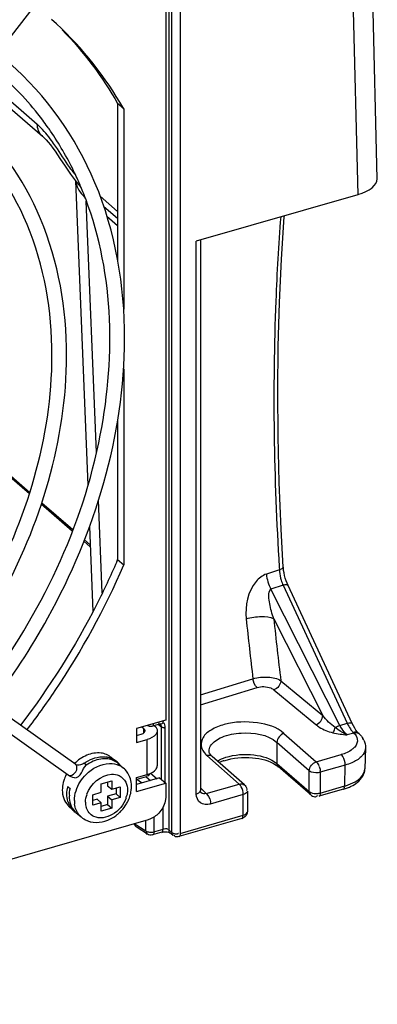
# Model space of a CAD drawing. Header units: inches. Extents: x 0 to 117, y 0 to 83.
# Tile 59 of 66: x 106.486 to 107.357, y 18.3 to 20.698. Entities that reach past the tile are written whole.
import ezdxf

# ---------------------------------------------------------------- set-up
doc = ezdxf.new("R2010")
doc.units = ezdxf.units.IN
doc.header["$LTSCALE"] = 6.431102
doc.header["$MEASUREMENT"] = 0
doc.layers.get('0').update_dxf_attribs({"linetype": 'CONTINUOUS'})

msp = doc.modelspace()

# ---------------------------------------------------------------- linework, layer by layer
at = {"color": 7, "linetype": 'CONTINUOUS'}
for p, q in [((107.3566, 20.311), (107.3329, 21.2738)), ((107.285, 21.2595), (107.3093, 20.272)), ((106.8489, 21.1826), (106.8489, 18.7251)), ((106.8569, 18.7186), (106.8569, 21.176)), ((106.8769, 21.1737), (106.8769, 18.716)), ((106.8416, 21.0718), (106.8416, 18.992)), ((106.6257, 20.866), (105.7089, 19.6846)), ((106.5289, 20.4431), (106.3906, 20.5631)), ((106.3821, 20.5522), (106.5414, 20.4143)), ((106.7393, 20.481), (106.7245, 20.4938)), ((106.7245, 20.4938), (106.7245, 20.1115)), ((106.7393, 20.481), (106.7393, 19.9932)), ((106.5842, 20.3602), (106.5966, 20.3413)), ((106.6219, 20.3059), (106.6521, 19.5641)), ((106.6245, 20.3026), (106.63, 20.2964)), ((106.63, 20.2964), (106.6296, 20.2968)), ((106.6818, 20.2682), (106.7245, 20.2312)), ((107.3093, 20.272), (106.9162, 20.1586)), ((106.6732, 19.644), (106.6483, 20.2565)), ((106.7245, 20.2136), (106.691, 20.2427)), ((106.7245, 20.196), (106.6984, 20.2186)), ((106.9162, 18.8119), (106.9162, 20.1586)), ((106.9261, 20.1614), (106.9261, 18.8204)), ((106.7393, 19.8479), (106.7393, 19.3703)), ((106.7245, 19.7212), (106.7245, 19.3831)), ((106.5096, 19.5432), (106.4299, 19.6123)), ((106.4307, 19.616), (106.5108, 19.5466)), ((106.6224, 18.8838), (105.7056, 19.5359)), ((106.6871, 19.3018), (106.6779, 19.5281)), ((106.6041, 18.8581), (105.6873, 19.5103)), ((106.6141, 19.4527), (106.5385, 19.5181)), ((106.5397, 19.5216), (106.6153, 19.4561)), ((106.6561, 19.4639), (106.6645, 19.2569)), ((106.6581, 19.4146), (106.6426, 19.4281)), ((106.6438, 19.4314), (106.658, 19.4192)), ((106.7245, 19.3831), (106.7393, 19.3703)), ((107.1186, 19.3583), (107.0868, 19.3478)), ((107.1182, 19.3645), (107.1186, 19.3582)), ((107.1283, 19.3629), (107.1281, 19.3651)), ((107.1371, 19.3257), (107.1349, 19.3317)), ((107.1274, 19.3207), (107.0981, 19.3111)), ((107.266, 18.9794), (107.0981, 19.3111)), ((107.1274, 19.3207), (107.2837, 18.9845)), ((107.1396, 19.3199), (107.1371, 19.3257)), ((107.2959, 18.9837), (107.1396, 19.32)), ((107.105, 19.239), (107.2243, 19.0033)), ((106.9261, 19.0535), (107.0542, 19.0928)), ((106.9261, 19.0291), (107.0641, 19.0715)), ((107.1221, 19.0881), (107.2243, 19.0033)), ((107.1052, 19.066), (107.2074, 18.9812)), ((106.8416, 18.992), (106.7708, 18.9715)), ((106.7708, 18.9715), (106.7708, 18.9374)), ((106.7888, 18.9711), (106.7839, 18.9753)), ((106.7888, 18.9612), (106.7888, 18.9711)), ((106.7903, 18.9694), (106.7888, 18.9711)), ((106.8018, 18.9777), (106.804, 18.9774)), ((106.804, 18.9774), (106.8064, 18.9775)), ((106.8064, 18.9775), (106.8086, 18.9777)), ((106.8086, 18.9777), (106.8103, 18.9781)), ((106.8103, 18.9781), (106.8244, 18.9822)), ((106.8117, 18.9808), (106.8112, 18.9827)), ((106.8144, 18.9784), (106.8174, 18.9754)), ((106.8241, 18.9818), (106.8316, 18.976)), ((106.8275, 18.9824), (106.8275, 18.9824)), ((106.8284, 18.9819), (106.8283, 18.9819)), ((106.8296, 18.9806), (106.8284, 18.9818)), ((106.8316, 18.8472), (106.8316, 18.976)), ((106.836, 18.9851), (106.8351, 18.9853)), ((106.8354, 18.9876), (106.8354, 18.9902)), ((106.8402, 18.8397), (106.8402, 18.9737)), ((107.2611, 18.9693), (107.2546, 18.9743)), ((107.266, 18.9794), (107.2837, 18.9845)), ((107.2987, 18.9781), (107.2959, 18.9837)), ((107.3019, 18.9725), (107.2987, 18.9781)), ((106.7708, 18.9545), (106.7816, 18.9576)), ((106.7816, 18.9576), (106.7846, 18.9587)), ((106.7846, 18.9587), (106.787, 18.9599)), ((106.8206, 18.9693), (106.821, 18.9661)), ((106.821, 18.9661), (106.821, 18.8809)), ((107.1296, 18.9599), (107.2084, 18.8905)), ((107.2837, 18.956), (107.2795, 18.9598)), ((107.3, 18.9607), (107.2837, 18.956)), ((107.3016, 18.9627), (107.2986, 18.9621)), ((107.2986, 18.9621), (107.3, 18.9607)), ((107.3118, 18.9597), (107.3117, 18.9597)), ((107.3138, 18.9577), (107.3138, 18.9577)), ((106.7708, 18.9374), (106.7964, 18.9448)), ((106.7964, 18.8596), (106.7964, 18.9448)), ((107.1912, 18.8686), (107.1125, 18.938)), ((107.1125, 18.938), (107.1125, 18.8863)), ((107.3283, 18.9245), (107.327, 18.8735)), ((106.7095, 18.9008), (106.7163, 18.895)), ((107.0209, 18.8364), (106.9421, 18.9057)), ((106.9472, 18.9161), (106.9472, 18.9162)), ((106.9472, 18.9154), (106.9472, 18.9161)), ((107.0338, 18.8342), (106.955, 18.9035)), ((107.2084, 18.8905), (107.2693, 18.9081)), ((106.6229, 18.8834), (106.6224, 18.8838)), ((106.6235, 18.8831), (106.6224, 18.8838)), ((106.6241, 18.882), (106.6229, 18.8834)), ((106.631, 18.8826), (106.6288, 18.8823)), ((106.6343, 18.8835), (106.631, 18.8826)), ((106.726, 18.8865), (106.739, 18.8752)), ((107.111, 18.8825), (107.1156, 18.8789)), ((107.1125, 18.8863), (107.1912, 18.8182)), ((107.1944, 18.8107), (107.1156, 18.8789)), ((107.279, 18.8826), (107.2181, 18.865)), ((107.2778, 18.8318), (107.279, 18.8826)), ((106.7708, 18.8522), (106.7964, 18.8596)), ((106.7708, 18.8181), (106.7708, 18.8522)), ((106.8268, 18.8513), (106.7708, 18.8352)), ((106.7943, 18.8537), (106.7716, 18.8471)), ((106.7943, 18.8537), (106.8045, 18.8449)), ((106.805, 18.8628), (106.8205, 18.8495)), ((106.8268, 18.8513), (106.8416, 18.8385)), ((107.1912, 18.8182), (107.1912, 18.8686)), ((107.2181, 18.865), (107.2181, 18.8146)), ((106.6047, 18.8286), (106.6044, 18.8287)), ((106.6846, 18.8367), (106.7101, 18.8441)), ((106.6846, 18.8163), (106.6846, 18.8367)), ((106.7003, 18.8413), (106.7003, 18.8322)), ((106.7003, 18.8322), (106.7101, 18.8237)), ((106.7101, 18.8441), (106.7101, 18.8237)), ((106.7101, 18.8237), (106.7306, 18.8296)), ((106.7306, 18.8296), (106.7306, 18.804)), ((106.7708, 18.8181), (106.8416, 18.8385)), ((106.7826, 18.8396), (106.7716, 18.8471)), ((106.8416, 18.8385), (106.8416, 18.8044)), ((106.9406, 18.8132), (107.0209, 18.8364)), ((107.0226, 18.8346), (107.0209, 18.8364)), ((107.0329, 18.8349), (107.0338, 18.8342)), ((107.0338, 18.8342), (107.0351, 18.8329)), ((107.2181, 18.8146), (107.2778, 18.8318)), ((106.6071, 18.8264), (106.6069, 18.8267)), ((106.6641, 18.8104), (106.6846, 18.8163)), ((106.6641, 18.7848), (106.6641, 18.8104)), ((106.7207, 18.8125), (106.7003, 18.8066)), ((106.7003, 18.8066), (106.7101, 18.7981)), ((106.7003, 18.8066), (106.7003, 18.7862)), ((106.7306, 18.804), (106.7101, 18.7981)), ((106.7207, 18.8267), (106.7207, 18.8125)), ((106.7207, 18.8125), (106.7306, 18.804)), ((106.7485, 18.8219), (106.7484, 18.8177)), ((106.8416, 18.8044), (106.8412, 18.7985)), ((106.9406, 18.8132), (106.9261, 18.8268)), ((106.9275, 18.8155), (106.9275, 18.8155)), ((106.9406, 18.8132), (106.9422, 18.8115)), ((107.0306, 18.8109), (106.9503, 18.7877)), ((107.0333, 18.8118), (107.0306, 18.8109)), ((107.0306, 18.7604), (107.0306, 18.8109)), ((107.0405, 18.8194), (107.0405, 18.7689)), ((107.2105, 18.8075), (107.2115, 18.8086)), ((107.2745, 18.824), (107.2148, 18.8068)), ((107.2149, 18.8138), (107.2181, 18.8146)), ((106.6064, 18.7818), (106.6132, 18.7759)), ((106.6747, 18.7992), (106.6641, 18.7962)), ((106.6846, 18.7907), (106.6641, 18.7848)), ((106.6747, 18.7992), (106.6846, 18.7907)), ((106.6846, 18.7703), (106.6846, 18.7907)), ((106.7003, 18.7862), (106.6846, 18.7816)), ((106.7003, 18.7862), (106.7101, 18.7776)), ((106.7101, 18.7981), (106.7101, 18.7776)), ((106.8356, 18.7268), (106.8355, 18.7809)), ((106.6229, 18.7675), (106.6359, 18.7562)), ((106.7101, 18.7776), (106.6846, 18.7703)), ((106.8125, 18.7557), (106.8125, 18.7202)), ((106.8769, 18.716), (107.0306, 18.7604)), ((107.0402, 18.7674), (107.0405, 18.7689)), ((106.799, 18.7495), (104.3952, 18.0556)), ((106.765, 18.7404), (106.7934, 18.7221)), ((106.7934, 18.7221), (106.7934, 18.7479)), ((106.8047, 18.7516), (106.799, 18.7495)), ((107.0273, 18.7526), (106.8736, 18.7083)), ((106.797, 18.7142), (106.7718, 18.7306)), ((106.8323, 18.719), (106.8092, 18.7124)), ((106.8125, 18.7202), (106.8356, 18.7268)), ((106.8457, 18.7263), (106.8457, 18.7253)), ((106.8489, 18.7251), (106.8569, 18.7186)), ((106.8491, 18.7188), (106.8519, 18.7177)), ((106.8602, 18.711), (106.8521, 18.7176))]:
    msp.add_line(p, q, dxfattribs=at)
for points in [[(106.5415, 20.4142), (106.5456, 20.4104), (106.5503, 20.4056), (106.5554, 20.3998), (106.5608, 20.3931), (106.5665, 20.3857), (106.5723, 20.3777), (106.5782, 20.3691), (106.5842, 20.3602)], [(106.5966, 20.3413), (106.6031, 20.3316), (106.6098, 20.3219), (106.6168, 20.3122), (106.6245, 20.3026)], [(107.1281, 19.3651), (107.1229, 19.4573), (107.1183, 19.5707), (107.1155, 19.6826), (107.1147, 19.7931), (107.1158, 19.902), (107.1188, 20.0092), (107.1237, 20.1147), (107.1305, 20.2183), (107.1307, 20.2205)], [(107.1299, 19.3505), (107.1289, 19.3567), (107.1283, 19.3629)], [(107.1349, 19.3317), (107.133, 19.3378), (107.1313, 19.3441), (107.1299, 19.3505)], [(106.796, 18.9798), (106.7975, 18.979), (106.7996, 18.9782), (106.8018, 18.9777)], [(106.8244, 18.9822), (106.8255, 18.9825), (106.8264, 18.9825), (106.8271, 18.9825), (106.8275, 18.9824)], [(106.8275, 18.9824), (106.8278, 18.9822), (106.8284, 18.9819)], [(107.3138, 18.9577), (107.3113, 18.9602), (107.3083, 18.9635), (107.3051, 18.9676), (107.3019, 18.9725)], [(106.955, 18.9035), (106.9534, 18.9051), (106.9504, 18.9084), (106.9486, 18.9113), (106.9476, 18.9136), (106.9472, 18.9154)], [(106.6452, 18.8854), (106.6449, 18.8857), (106.6446, 18.8859), (106.6443, 18.8862), (106.644, 18.8864), (106.6438, 18.8865), (106.6435, 18.8867), (106.6433, 18.8869), (106.643, 18.887), (106.6428, 18.8871)], [(106.6483, 18.8824), (106.6479, 18.8828), (106.6476, 18.8831), (106.6472, 18.8835), (106.6469, 18.8839), (106.6465, 18.8842), (106.6462, 18.8845), (106.6458, 18.8849), (106.6455, 18.8851), (106.6452, 18.8854)], [(106.605, 18.8284), (106.6042, 18.8288), (106.6039, 18.8289), (106.6037, 18.829), (106.6035, 18.8292), (106.6033, 18.8295), (106.6032, 18.8299), (106.6031, 18.8304)], [(106.6059, 18.828), (106.6056, 18.8281), (106.6053, 18.8283), (106.605, 18.8284)], [(106.6073, 18.826), (106.6066, 18.8271), (106.6064, 18.8274), (106.6061, 18.8277), (106.6059, 18.828)], [(106.6086, 18.8256), (106.6084, 18.8254), (106.6082, 18.8253), (106.608, 18.8253), (106.6077, 18.8254), (106.6075, 18.8257)], [(106.9275, 18.8155), (106.9273, 18.8157), (106.927, 18.8162), (106.9266, 18.817), (106.9263, 18.8181), (106.9261, 18.8195), (106.9261, 18.8205)]]:
    msp.add_lwpolyline(points, dxfattribs=at)
for centre, radius, start, end in [((105.9629, 20.0193), 0.7239, 36.8481, 49.0446), ((105.9702, 20.046), 0.8836, 29.4923, 30.7023), ((106.4336, 20.3332), 0.1455, 46.481, 49.0674), ((105.9519, 20.0109), 0.7378, 35.3358, 36.8616), ((105.9479, 20.008), 0.7427, 34.3409, 35.336), ((105.9246, 19.993), 0.7704, 25.9411, 34.2901), ((105.8976, 19.9792), 0.8007, 24.5638, 25.9799), ((106.716, 20.4067), 0.1273, 221.0291, 221.6273), ((105.8894, 19.9754), 0.8098, 23.437, 24.5643), ((106.712, 20.3718), 0.1114, 222.5764, 225.4059), ((105.8829, 19.9726), 0.8168, 22.6358, 23.4374), ((105.8761, 19.9698), 0.8242, 21.4748, 22.6352), ((105.8686, 19.9668), 0.8322, 20.7581, 21.4753), ((105.1101, 20.0714), 1.755, 336.7268, 336.9078), ((107.2097, 19.3622), 0.0912, 182.4631, 185.082), ((107.2223, 19.3623), 0.1036, 196.5899, 203.6794), ((114.263, 19.9802), 7.2632, 185.85668, 187.01709), ((114.1984, 19.9664), 7.1306, 185.8548, 187.07493), ((107.3607, 19.0281), 0.1066, 207.2152, 209.2115), ((107.3315, 18.9958), 0.0471, 222.6417, 225.7751), ((107.3046, 18.9429), 0.0184, 94.7438, 104.3797), ((107.282, 18.9233), 0.0466, 25.5616, 30.7357), ((106.6879, 18.8453), 0.0575, 72.8071, 80.8757), ((106.6886, 18.8477), 0.0549, 64.504, 72.8117), ((106.9807, 18.9497), 0.0585, 224.7922, 228.6861), ((106.6895, 18.8496), 0.0528, 59.4582, 64.4821), ((106.69, 18.8505), 0.0518, 47.1596, 59.412), ((106.6893, 18.8498), 0.0528, 38.2006, 47.1446), ((106.7092, 18.8404), 0.0459, 59.1741, 64.8246), ((106.7101, 18.8418), 0.0442, 49.1123, 59.184), ((106.7044, 18.8353), 0.0529, 43.3959, 49.1002), ((107.0141, 18.7971), 0.1009, 112.3318, 114.7812), ((107.0197, 18.7833), 0.1158, 108.1473, 112.2975), ((106.6842, 18.8161), 0.0952, 151.9472, 159.4604), ((106.6776, 18.8186), 0.0881, 159.4985, 165.732), ((106.6848, 18.8306), 0.0735, 352.4423, 359.9267), ((106.6894, 18.8305), 0.0689, 359.981, 5.0136), ((107.2395, 18.9456), 0.1266, 286.0377, 290.8001), ((107.2407, 18.962), 0.1354, 285.9042, 289.7372), ((107.2457, 18.9296), 0.1094, 290.7849, 295.9383), ((106.7258, 18.8166), 0.0224, 323.6132, 328.98), ((106.6583, 18.8111), 0.0575, 197.3376, 205.3867), ((106.6355, 18.8153), 0.0444, 224.7168, 229.1802), ((106.6833, 18.796), 0.064, 179.949, 187.7977), ((106.694, 18.7924), 0.0478, 179.9435, 188.2543), ((106.6896, 18.7917), 0.0434, 188.2431, 196.7296), ((106.6617, 18.8381), 0.0982, 313.9818, 326.2148), ((106.6638, 18.8367), 0.0956, 326.2298, 332.461), ((106.6532, 18.808), 0.0515, 218.7685, 231.1495), ((106.652, 18.801), 0.0444, 224.4832, 229.1002), ((106.6652, 18.7899), 0.0446, 219.0849, 229.0785), ((106.6648, 18.8341), 0.0931, 301.4311, 308.0473), ((106.663, 18.8365), 0.0961, 308.0161, 309.1211), ((106.6621, 18.8377), 0.0975, 309.1294, 313.9848), ((106.6721, 18.7991), 0.0562, 246.8385, 255.6118), ((107.0216, 18.7725), 0.0207, 286.0611, 295.4538), ((106.8683, 18.7203), 0.00542, 311.7694, 321.3137)]:
    msp.add_arc(centre, radius, start, end, dxfattribs=at)
msp.add_ellipse((107.2622, 20.308), major_axis=(0.0944, 0.0032), ratio=0.454232, start_param=-1.06387, end_param=-0.004627, dxfattribs=at)
for points in [[(106.7299, 20.4971), (106.6855, 20.572), (106.6289, 20.6411), (106.5637, 20.6988)], [(106.5895, 20.6732), (106.6421, 20.6199), (106.6877, 20.5589), (106.7245, 20.4938)], [(106.5414, 20.4143), (106.5334, 20.4211), (106.5291, 20.4328), (106.5289, 20.4433)], [(106.6221, 20.3054), (106.623, 20.2988), (106.6253, 20.2923), (106.6284, 20.2863)], [(106.6284, 20.2863), (106.6327, 20.2783), (106.6387, 20.271), (106.6453, 20.2647)], [(107.0868, 19.3478), (107.0882, 19.335), (107.0922, 19.3224), (107.0981, 19.3111)], [(107.1189, 19.3541), (107.1195, 19.3469), (107.1209, 19.3397), (107.123, 19.3328)], [(107.0641, 19.0715), (107.0581, 19.0765), (107.0552, 19.085), (107.0542, 19.0928)], [(107.1221, 19.0881), (107.122, 19.0789), (107.1141, 19.0687), (107.1052, 19.066)], [(107.2074, 18.9812), (107.2163, 18.9839), (107.2242, 18.994), (107.2243, 19.0033)], [(107.2546, 18.9743), (107.2428, 18.9818), (107.2328, 18.9922), (107.2243, 19.0033)], [(106.8402, 18.9737), (106.8402, 18.9778), (106.84, 18.9842), (106.836, 18.9851)], [(107.2546, 18.9743), (107.2582, 18.9764), (107.262, 18.9781), (107.266, 18.9794)], [(107.2795, 18.9598), (107.2748, 18.9646), (107.271, 18.9703), (107.2677, 18.9761)], [(107.2837, 18.9845), (107.2859, 18.9796), (107.2885, 18.9749), (107.2916, 18.9705)], [(107.1296, 18.9599), (107.1207, 18.9573), (107.1126, 18.9472), (107.1125, 18.938)], [(107.2488, 18.9614), (107.2603, 18.9589), (107.272, 18.9574), (107.2837, 18.956)], [(107.2837, 18.956), (107.2757, 18.9595), (107.2681, 18.9641), (107.2611, 18.9693)], [(107.3, 18.9607), (107.304, 18.9567), (107.3074, 18.9516), (107.3083, 18.9461)], [(107.3117, 18.9597), (107.3092, 18.9622), (107.3051, 18.9631), (107.3016, 18.9627)], [(107.3138, 18.9577), (107.3111, 18.9603), (107.3068, 18.9615), (107.3031, 18.9612)], [(107.3138, 18.9577), (107.317, 18.9545), (107.3198, 18.951), (107.3221, 18.9471)], [(106.9472, 18.9162), (106.9472, 18.9207), (106.9486, 18.9252), (106.9509, 18.9291)], [(107.3083, 18.9461), (107.3096, 18.9393), (107.3066, 18.9317), (107.3021, 18.9265)], [(107.3283, 18.9245), (107.3281, 18.9189), (107.3259, 18.9133), (107.3227, 18.9087)], [(107.3241, 18.9434), (107.3269, 18.9376), (107.3284, 18.9309), (107.3283, 18.9245)], [(106.6494, 18.9065), (106.6382, 18.9018), (106.6278, 18.8946), (106.6191, 18.8861)], [(106.6428, 18.8871), (106.6555, 18.896), (106.6711, 18.9024), (106.6867, 18.9027)], [(106.6843, 18.9118), (106.6726, 18.9133), (106.6603, 18.911), (106.6494, 18.9065)], [(106.7095, 18.9008), (106.7025, 18.9068), (106.6934, 18.9106), (106.6843, 18.9118)], [(106.6867, 18.9027), (106.6901, 18.9028), (106.6936, 18.9025), (106.697, 18.902)], [(106.955, 18.9035), (106.9518, 18.9064), (106.9463, 18.9069), (106.9421, 18.9057)], [(106.9676, 18.8924), (106.9739, 18.8963), (106.9809, 18.8992), (106.9879, 18.9015)], [(106.6249, 18.8713), (106.6259, 18.8747), (106.626, 18.879), (106.6241, 18.882)], [(106.6428, 18.8871), (106.6403, 18.8853), (106.6372, 18.8844), (106.6343, 18.8834)], [(106.6834, 18.8972), (106.6708, 18.8952), (106.6587, 18.8897), (106.6483, 18.8824)], [(106.7006, 18.8975), (106.6949, 18.8982), (106.6891, 18.898), (106.6834, 18.8972)], [(106.726, 18.8865), (106.719, 18.8925), (106.7098, 18.8964), (106.7006, 18.8975)], [(106.7049, 18.8867), (106.713, 18.8869), (106.7214, 18.8854), (106.7287, 18.8819)], [(106.8173, 18.8715), (106.8194, 18.8741), (106.821, 18.8775), (106.821, 18.8809)], [(107.1912, 18.8686), (107.1913, 18.8779), (107.1995, 18.8879), (107.2084, 18.8905)], [(107.2084, 18.8905), (107.2114, 18.8878), (107.2138, 18.884), (107.2142, 18.88)], [(107.2153, 18.8795), (107.2168, 18.8755), (107.2193, 18.8705), (107.2172, 18.8668)], [(107.2951, 18.8883), (107.2899, 18.886), (107.2845, 18.8841), (107.279, 18.8826)], [(106.6194, 18.8516), (106.614, 18.8527), (106.6086, 18.8549), (106.6041, 18.8581)], [(106.6496, 18.8119), (106.6581, 18.8363), (106.6842, 18.8595), (106.71, 18.8604)], [(106.71, 18.8604), (106.7161, 18.8606), (106.7224, 18.8595), (106.728, 18.857)], [(106.728, 18.857), (106.735, 18.8538), (106.7411, 18.8477), (106.7444, 18.8408)], [(106.7542, 18.8533), (106.7517, 18.86), (106.7478, 18.8664), (106.7428, 18.8716)], [(106.7581, 18.8365), (106.7576, 18.8422), (106.7563, 18.848), (106.7542, 18.8533)], [(106.7964, 18.8596), (106.8027, 18.8614), (106.809, 18.8641), (106.814, 18.8683)], [(107.3086, 18.8406), (107.3185, 18.8484), (107.3268, 18.861), (107.327, 18.8737)], [(106.5922, 18.8403), (106.5907, 18.8342), (106.5898, 18.8279), (106.5898, 18.8216)], [(106.6008, 18.812), (106.6008, 18.8181), (106.6012, 18.8246), (106.6041, 18.83)], [(106.6193, 18.796), (106.6193, 18.812), (106.625, 18.8283), (106.6335, 18.8418)], [(106.7444, 18.8408), (106.7472, 18.835), (106.7485, 18.8284), (106.7485, 18.8219)], [(107.0209, 18.8364), (107.0242, 18.8373), (107.0302, 18.8373), (107.031, 18.8339)], [(107.0306, 18.8109), (107.0306, 18.8174), (107.0288, 18.824), (107.0258, 18.8297)], [(107.0351, 18.8329), (107.0381, 18.83), (107.0407, 18.8243), (107.0383, 18.8208)], [(107.2864, 18.8345), (107.294, 18.8373), (107.3015, 18.8408), (107.3082, 18.8453)], [(107.2935, 18.8312), (107.2988, 18.8338), (107.304, 18.8369), (107.3086, 18.8406)], [(106.5898, 18.8216), (106.5898, 18.8082), (106.5945, 18.7936), (106.6039, 18.7841)], [(106.6035, 18.794), (106.6017, 18.7998), (106.6008, 18.806), (106.6008, 18.812)], [(106.6086, 18.8256), (106.6072, 18.8199), (106.6055, 18.8135), (106.6074, 18.8079)], [(106.6063, 18.8073), (106.6063, 18.794), (106.611, 18.7794), (106.6203, 18.7699)], [(106.6462, 18.7924), (106.6462, 18.7988), (106.647, 18.806), (106.6508, 18.8111)], [(106.7484, 18.8177), (106.7482, 18.8133), (106.7473, 18.8088), (106.745, 18.805)], [(106.7486, 18.7925), (106.7532, 18.8013), (106.7564, 18.811), (106.7577, 18.8209)], [(106.9162, 18.8119), (106.9203, 18.8134), (106.9261, 18.8161), (106.9261, 18.8204)], [(106.9406, 18.8132), (106.9363, 18.8119), (106.9308, 18.8125), (106.9275, 18.8155)], [(106.9422, 18.8115), (106.9477, 18.8051), (106.9519, 18.7959), (106.9503, 18.7877)], [(107.0405, 18.8194), (107.0405, 18.8159), (107.0365, 18.8131), (107.0333, 18.8118)], [(107.1912, 18.8182), (107.1956, 18.8143), (107.2022, 18.8133), (107.208, 18.8132)], [(107.1944, 18.8107), (107.1973, 18.8081), (107.2011, 18.8057), (107.205, 18.8056)], [(106.6064, 18.7865), (106.6082, 18.7827), (106.6104, 18.7791), (106.6131, 18.7758)], [(106.6305, 18.7618), (106.6247, 18.7689), (106.6212, 18.7782), (106.6199, 18.7873)], [(106.6667, 18.7574), (106.658, 18.7614), (106.6508, 18.7701), (106.6481, 18.7792)], [(106.8412, 18.7985), (106.8397, 18.7876), (106.8344, 18.7769), (106.8273, 18.7685)], [(106.6359, 18.7562), (106.6401, 18.7526), (106.6449, 18.7496), (106.65, 18.7474)], [(106.8273, 18.7685), (106.8212, 18.7613), (106.8134, 18.7553), (106.8047, 18.7516)], [(107.0404, 18.769), (107.0406, 18.7629), (107.0359, 18.7564), (107.0305, 18.7538)], [(107.0306, 18.7604), (107.0344, 18.7615), (107.039, 18.7636), (107.0402, 18.7674)], [(106.6581, 18.7447), (106.6763, 18.74), (106.6974, 18.745), (106.7134, 18.7547)], [(106.7718, 18.7306), (106.7685, 18.7329), (106.7651, 18.7364), (106.765, 18.7404)], [(106.7934, 18.7221), (106.7959, 18.7204), (106.7991, 18.7196), (106.8022, 18.7193)], [(106.8092, 18.7124), (106.8052, 18.7112), (106.8004, 18.712), (106.797, 18.7142)], [(106.8022, 18.7193), (106.8056, 18.719), (106.8092, 18.7192), (106.8125, 18.7202)], [(106.8323, 18.719), (106.8377, 18.7206), (106.8438, 18.7206), (106.8491, 18.7188)], [(106.8355, 18.7268), (106.8388, 18.7278), (106.8444, 18.7294), (106.8457, 18.7263)], [(106.8736, 18.7083), (106.8704, 18.7073), (106.8655, 18.7068), (106.8636, 18.7095)]]:
    msp.add_open_spline(points, degree=3, dxfattribs=at)
for points, knots in [([(106.7417, 19.9212), (106.7417, 20.0502), (106.6996, 20.3025), (106.551, 20.5145), (106.4607, 20.5928)], [0, 0, 0, 0, 0.51908, 1, 1, 1, 1]), ([(106.6002, 19.8804), (106.6002, 19.9934), (106.5632, 20.2147), (106.4329, 20.4006), (106.3537, 20.4693)], [0, 0, 0, 0, 0.518957, 1, 1, 1, 1]), ([(106.5647, 19.8804), (106.5647, 19.9887), (106.5298, 20.1998), (106.4057, 20.3773), (106.3305, 20.4425)], [0, 0, 0, 0, 0.52113, 1, 1, 1, 1]), ([(106.5734, 20.3901), (106.5702, 20.3947), (106.5581, 20.4118), (106.5449, 20.4281), (106.5338, 20.4387)], [0, 0, 0, 0, 0.267013, 1, 1, 1, 1]), ([(106.62, 20.3231), (106.6157, 20.328), (106.5994, 20.3498), (106.5852, 20.3731), (106.5734, 20.3901)], [0, 0, 0, 0, 0.237804, 1, 1, 1, 1]), ([(106.388, 19.0505), (106.5259, 19.2312), (106.7232, 19.6235), (106.7172, 20.0762), (106.6468, 20.2618)], [0, 0, 0, 0, 0.533838, 1, 1, 1, 1]), ([(107.1217, 20.218), (107.1164, 20.15), (107.1001, 19.8658), (107.1049, 19.5806), (107.1182, 19.3645)], [0, 0, 0, 0, 0.239501, 1, 1, 1, 1]), ([(106.4169, 19.03), (106.4679, 19.0969), (106.6429, 19.3635), (106.7417, 19.6862), (106.7417, 19.9212)], [0, 0, 0, 0, 0.263619, 1, 1, 1, 1]), ([(106.2879, 19.1217), (106.3315, 19.1788), (106.4803, 19.4058), (106.5647, 19.6804), (106.5647, 19.8804)], [0, 0, 0, 0, 0.264264, 1, 1, 1, 1]), ([(106.3168, 19.1011), (106.3613, 19.1597), (106.514, 19.3929), (106.6002, 19.6749), (106.6002, 19.8804)], [0, 0, 0, 0, 0.263574, 1, 1, 1, 1]), ([(106.7223, 19.378), (106.7073, 19.343), (106.6417, 19.2032), (106.5585, 19.0718), (106.4878, 18.9795)], [0, 0, 0, 0, 0.246736, 1, 1, 1, 1]), ([(106.5037, 18.9682), (106.5276, 18.9995), (106.6183, 19.1259), (106.6937, 19.2634), (106.7393, 19.3703)], [0, 0, 0, 0, 0.253047, 1, 1, 1, 1]), ([(107.1281, 19.3651), (107.1282, 19.3626), (107.1236, 19.3598), (107.1201, 19.3587), (107.1186, 19.3582)], [0, 0, 0, 0, 0.613839, 1, 1, 1, 1]), ([(107.0868, 19.3478), (107.077, 19.3446), (107.0427, 19.3172), (107.0354, 19.2702), (107.0377, 19.239)], [0, 0, 0, 0, 0.247774, 1, 1, 1, 1]), ([(107.105, 19.239), (107.1007, 19.251), (107.0954, 19.2699), (107.0924, 19.2928), (107.093, 19.3084), (107.0981, 19.3111)], [0, 0, 0, 0, 0.511504, 0.764714, 1, 1, 1, 1]), ([(107.1396, 19.3199), (107.1386, 19.3223), (107.1326, 19.3219), (107.1289, 19.3211), (107.1274, 19.3207)], [0, 0, 0, 0, 0.638287, 1, 1, 1, 1]), ([(107.0377, 19.239), (107.0496, 19.2427), (107.0722, 19.2455), (107.0959, 19.2436), (107.105, 19.239)], [0, 0, 0, 0, 0.549915, 1, 1, 1, 1]), ([(107.0542, 19.0928), (107.0662, 19.0966), (107.0894, 19.0985), (107.1134, 19.0941), (107.1221, 19.0881)], [0, 0, 0, 0, 0.542482, 1, 1, 1, 1]), ([(107.0641, 19.0715), (107.0747, 19.0747), (107.0902, 19.0744), (107.1029, 19.0679), (107.1052, 19.066)], [0, 0, 0, 0, 0.786551, 1, 1, 1, 1]), ([(106.8104, 18.9778), (106.8108, 18.9778), (106.8121, 18.9786), (106.8118, 18.9801), (106.8117, 18.9808)], [0, 0, 0, 0, 0.368432, 1, 1, 1, 1]), ([(106.8174, 18.9754), (106.8182, 18.9744), (106.8195, 18.9725), (106.8203, 18.9703), (106.8206, 18.9693)], [0, 0, 0, 0, 0.519288, 1, 1, 1, 1]), ([(106.8245, 18.9819), (106.8251, 18.9818), (106.8268, 18.9835), (106.8257, 18.9855), (106.8252, 18.9867)], [0, 0, 0, 0, 0.303863, 1, 1, 1, 1]), ([(106.8353, 18.9876), (106.8345, 18.9858), (106.8337, 18.9825), (106.8289, 18.9823), (106.8285, 18.9834)], [0, 0, 0, 0, 0.635727, 1, 1, 1, 1]), ([(106.8316, 18.976), (106.8316, 18.9768), (106.8311, 18.9785), (106.8302, 18.9799), (106.8296, 18.9806)], [0, 0, 0, 0, 0.484768, 1, 1, 1, 1]), ([(106.8316, 18.976), (106.8321, 18.9756), (106.8335, 18.9748), (106.835, 18.9743), (106.8358, 18.974)], [0, 0, 0, 0, 0.453416, 1, 1, 1, 1]), ([(106.8358, 18.974), (106.8365, 18.9739), (106.838, 18.9736), (106.8395, 18.9736), (106.8402, 18.9737)], [0, 0, 0, 0, 0.500081, 1, 1, 1, 1]), ([(107.1296, 18.9599), (107.1123, 18.9751), (107.0613, 18.9903), (106.9987, 18.9879), (106.9539, 18.9708), (106.9314, 18.9529), (106.9248, 18.9276), (106.9338, 18.9139), (106.9392, 18.9085)], [0, 0, 0, 0, 0.269684, 0.585726, 0.720898, 0.826225, 0.909543, 1, 1, 1, 1]), ([(107.2074, 18.9812), (107.21, 18.979), (107.2225, 18.97), (107.2371, 18.9639), (107.2488, 18.9614)], [0, 0, 0, 0, 0.220895, 1, 1, 1, 1]), ([(107.2488, 18.9614), (107.2493, 18.962), (107.252, 18.966), (107.2536, 18.9706), (107.2546, 18.9743)], [0, 0, 0, 0, 0.179397, 1, 1, 1, 1]), ([(107.2837, 18.9845), (107.2852, 18.9849), (107.2889, 18.9857), (107.2948, 18.9861), (107.2959, 18.9837)], [0, 0, 0, 0, 0.361905, 1, 1, 1, 1]), ([(106.787, 18.9599), (106.7882, 18.9606), (106.7904, 18.9623), (106.7915, 18.965), (106.7915, 18.9661)], [0, 0, 0, 0, 0.558667, 1, 1, 1, 1]), ([(106.7915, 18.9661), (106.7915, 18.9667), (106.7913, 18.9679), (106.7907, 18.9689), (106.7903, 18.9694)], [0, 0, 0, 0, 0.481336, 1, 1, 1, 1]), ([(106.8206, 18.9629), (106.82, 18.9609), (106.8149, 18.9516), (106.8044, 18.9471), (106.7964, 18.9448)], [0, 0, 0, 0, 0.196762, 1, 1, 1, 1]), ([(106.821, 18.9661), (106.821, 18.9656), (106.8209, 18.9645), (106.8207, 18.9634), (106.8206, 18.9629)], [0, 0, 0, 0, 0.496851, 1, 1, 1, 1]), ([(106.9509, 18.9291), (106.9568, 18.9392), (106.9825, 18.9549), (107.0381, 18.9647), (107.0901, 18.9578), (107.1125, 18.938)], [0, 0, 0, 0, 0.203556, 0.479681, 1, 1, 1, 1]), ([(107.2916, 18.9705), (107.2924, 18.9693), (107.2941, 18.9671), (107.2959, 18.9649), (107.2968, 18.9639)], [0, 0, 0, 0, 0.515209, 1, 1, 1, 1]), ([(107.3021, 18.9265), (107.3003, 18.9245), (107.2909, 18.9159), (107.2788, 18.9108), (107.2693, 18.9081)], [0, 0, 0, 0, 0.213532, 1, 1, 1, 1]), ([(106.9836, 18.8933), (107.0056, 18.9006), (107.0497, 18.9039), (107.0942, 18.8939), (107.111, 18.8825)], [0, 0, 0, 0, 0.532284, 1, 1, 1, 1]), ([(106.9879, 18.9015), (107.0098, 18.9085), (107.0533, 18.9113), (107.0975, 18.8994), (107.1125, 18.8863)], [0, 0, 0, 0, 0.536572, 1, 1, 1, 1]), ([(107.279, 18.8826), (107.279, 18.8898), (107.2763, 18.8993), (107.2708, 18.9068), (107.2693, 18.9081)], [0, 0, 0, 0, 0.786355, 1, 1, 1, 1]), ([(107.3227, 18.9087), (107.3212, 18.9067), (107.3137, 18.8979), (107.3034, 18.8919), (107.2951, 18.8883)], [0, 0, 0, 0, 0.217918, 1, 1, 1, 1]), ([(106.6194, 18.8516), (106.6262, 18.8503), (106.6394, 18.8636), (106.6422, 18.8781), (106.6483, 18.8824)], [0, 0, 0, 0, 0.482881, 1, 1, 1, 1]), ([(106.6288, 18.8823), (106.6277, 18.8823), (106.6259, 18.8823), (106.6242, 18.8828), (106.6235, 18.8831)], [0, 0, 0, 0, 0.5702, 1, 1, 1, 1]), ([(106.6335, 18.8418), (106.6376, 18.8482), (106.6553, 18.8707), (106.6838, 18.8861), (106.7049, 18.8867)], [0, 0, 0, 0, 0.266771, 1, 1, 1, 1]), ([(107.1125, 18.8863), (107.1125, 18.8849), (107.1129, 18.8821), (107.1141, 18.8793), (107.1151, 18.8783)], [0, 0, 0, 0, 0.511472, 1, 1, 1, 1]), ([(106.6041, 18.8581), (106.6091, 18.8547), (106.6205, 18.8613), (106.6241, 18.8688), (106.6249, 18.8713)], [0, 0, 0, 0, 0.700394, 1, 1, 1, 1]), ([(106.8024, 18.8617), (106.8021, 18.86), (106.8014, 18.8563), (106.7972, 18.8555), (106.7959, 18.8562)], [0, 0, 0, 0, 0.542194, 1, 1, 1, 1]), ([(106.814, 18.8683), (106.8146, 18.8688), (106.8158, 18.8698), (106.8168, 18.871), (106.8173, 18.8715)], [0, 0, 0, 0, 0.513967, 1, 1, 1, 1]), ([(107.2181, 18.865), (107.2111, 18.863), (107.2011, 18.8631), (107.1927, 18.8673), (107.1912, 18.8686)], [0, 0, 0, 0, 0.789435, 1, 1, 1, 1]), ([(107.3082, 18.8453), (107.311, 18.8472), (107.32, 18.8542), (107.3268, 18.8654), (107.327, 18.8735)], [0, 0, 0, 0, 0.295396, 1, 1, 1, 1]), ([(107.0258, 18.8297), (107.0253, 18.8306), (107.0243, 18.8323), (107.0232, 18.8339), (107.0226, 18.8346)], [0, 0, 0, 0, 0.523221, 1, 1, 1, 1]), ([(107.2746, 18.8234), (107.2755, 18.8234), (107.278, 18.8259), (107.2764, 18.8289), (107.2758, 18.8308)], [0, 0, 0, 0, 0.301511, 1, 1, 1, 1]), ([(106.9503, 18.7877), (106.9425, 18.7854), (106.9235, 18.7863), (106.9162, 18.8041), (106.9162, 18.8119)], [0, 0, 0, 0, 0.508815, 1, 1, 1, 1]), ([(107.1938, 18.8101), (107.1932, 18.8108), (107.1927, 18.8132), (107.1939, 18.8153), (107.1947, 18.8164)], [0, 0, 0, 0, 0.382052, 1, 1, 1, 1]), ([(107.205, 18.8056), (107.2059, 18.8055), (107.208, 18.8058), (107.2097, 18.8069), (107.2105, 18.8075)], [0, 0, 0, 0, 0.482538, 1, 1, 1, 1]), ([(107.208, 18.8132), (107.2092, 18.8132), (107.2115, 18.8133), (107.2138, 18.8136), (107.2149, 18.8138)], [0, 0, 0, 0, 0.505634, 1, 1, 1, 1]), ([(107.2181, 18.8146), (107.2181, 18.8125), (107.2186, 18.8099), (107.2158, 18.8059), (107.2149, 18.8064)], [0, 0, 0, 0, 0.65576, 1, 1, 1, 1]), ([(106.745, 18.8025), (106.7393, 18.786), (106.7177, 18.7583), (106.6803, 18.7511), (106.6667, 18.7574)], [0, 0, 0, 0, 0.538646, 1, 1, 1, 1]), ([(107.0275, 18.752), (107.0283, 18.752), (107.0308, 18.7546), (107.0292, 18.7575), (107.0286, 18.7594)], [0, 0, 0, 0, 0.301193, 1, 1, 1, 1]), ([(106.7949, 18.7163), (106.7949, 18.7169), (106.7953, 18.7185), (106.7959, 18.7199), (106.7964, 18.7206)], [0, 0, 0, 0, 0.421888, 1, 1, 1, 1]), ([(106.7966, 18.7135), (106.7961, 18.7137), (106.7952, 18.7145), (106.7949, 18.7157), (106.7949, 18.7163)], [0, 0, 0, 0, 0.478291, 1, 1, 1, 1]), ([(106.8125, 18.7202), (106.8125, 18.7182), (106.8128, 18.7156), (106.8102, 18.7115), (106.8092, 18.712)], [0, 0, 0, 0, 0.649926, 1, 1, 1, 1]), ([(106.8324, 18.7185), (106.8333, 18.7185), (106.8358, 18.721), (106.8343, 18.724), (106.8337, 18.7259)], [0, 0, 0, 0, 0.305534, 1, 1, 1, 1]), ([(106.8489, 18.7251), (106.8489, 18.7236), (106.8493, 18.7207), (106.8506, 18.718), (106.8516, 18.717)], [0, 0, 0, 0, 0.516016, 1, 1, 1, 1]), ([(106.8569, 18.7186), (106.8579, 18.7178), (106.8603, 18.7164), (106.8629, 18.7154), (106.8643, 18.7151)], [0, 0, 0, 0, 0.453938, 1, 1, 1, 1]), ([(106.8596, 18.7103), (106.8589, 18.711), (106.8581, 18.7135), (106.8594, 18.7157), (106.8602, 18.717)], [0, 0, 0, 0, 0.38237, 1, 1, 1, 1]), ([(106.8636, 18.7095), (106.8634, 18.7098), (106.8631, 18.7105), (106.8628, 18.7112), (106.8627, 18.7116)], [0, 0, 0, 0, 0.46915, 1, 1, 1, 1]), ([(106.8643, 18.7151), (106.8657, 18.7148), (106.8683, 18.7145), (106.871, 18.7154), (106.8719, 18.7163)], [0, 0, 0, 0, 0.524037, 1, 1, 1, 1]), ([(106.8769, 18.716), (106.8769, 18.714), (106.8772, 18.7114), (106.8746, 18.7074), (106.8736, 18.7079)], [0, 0, 0, 0, 0.649926, 1, 1, 1, 1])]:
    msp.add_open_spline(points, degree=3, knots=knots, dxfattribs=at)

doc.saveas('drawing.dxf')
